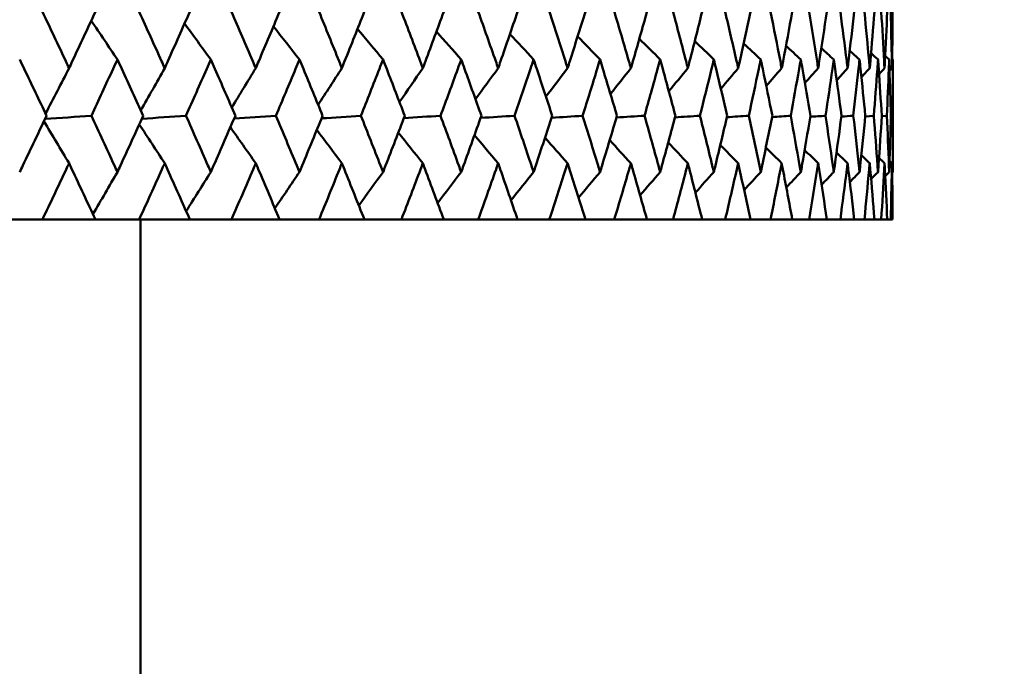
# Model space of a CAD drawing. Header units: millimetres. Extents: x 123 to 2417, y 726 to 3130.
# Tile 126 of 244: x 1208.16 to 1218.62, y 803.57 to 810.44. Entities that reach past the tile are written whole.
import ezdxf

# ---------------------------------------------------------------- set-up
doc = ezdxf.new("R2010")
doc.units = ezdxf.units.MM
doc.header["$LTSCALE"] = 12
doc.layers.add('Widoczne (ISO)', color=7, linetype='Continuous', lineweight=50)

msp = doc.modelspace()

# ---------------------------------------------------------------- linework, layer by layer
at = {"layer": 'Widoczne (ISO)'}
for p, q in [((1217.439, 810.017), (1217.439, 808.821)), ((1217.145, 809.413), (1217.235, 809.419)), ((1217.32, 809.415), (1217.375, 809.419)), ((1217.418, 809.418), (1217.436, 809.419)), ((1208.397, 808.317), (1207.911, 808.317)), ((1208.397, 808.317), (1208.96, 808.317)), ((1209.426, 808.317), (1208.96, 808.317)), ((1209.426, 808.317), (1209.964, 808.317)), ((1209.439, 808.317), (1209.439, 802.317)), ((1210.407, 808.317), (1209.964, 808.317)), ((1210.407, 808.317), (1210.918, 808.317)), ((1211.338, 808.317), (1210.918, 808.317)), ((1211.338, 808.317), (1211.82, 808.317)), ((1212.213, 808.317), (1211.82, 808.317)), ((1212.213, 808.317), (1212.664, 808.317)), ((1213.03, 808.317), (1212.664, 808.317)), ((1213.03, 808.317), (1213.448, 808.317)), ((1213.786, 808.317), (1213.448, 808.317)), ((1213.786, 808.317), (1214.169, 808.317)), ((1214.477, 808.317), (1214.169, 808.317)), ((1214.477, 808.317), (1214.824, 808.317)), ((1215.101, 808.317), (1214.824, 808.317)), ((1215.101, 808.317), (1215.411, 808.317)), ((1215.656, 808.317), (1215.411, 808.317)), ((1215.656, 808.317), (1215.926, 808.317)), ((1216.138, 808.317), (1215.926, 808.317)), ((1216.138, 808.317), (1216.369, 808.317)), ((1216.547, 808.317), (1216.369, 808.317)), ((1216.547, 808.317), (1216.737, 808.317)), ((1216.88, 808.317), (1216.737, 808.317)), ((1216.88, 808.317), (1217.028, 808.317)), ((1217.136, 808.317), (1217.028, 808.317)), ((1217.136, 808.317), (1217.243, 808.317)), ((1217.315, 808.317), (1217.243, 808.317)), ((1217.315, 808.317), (1217.379, 808.317)), ((1217.415, 808.317), (1217.379, 808.317)), ((1217.415, 808.317), (1217.436, 808.317))]:
    msp.add_line(p, q, dxfattribs=at)
msp.add_circle((1197.439, 776.317), 50, dxfattribs=at)
for points, knots in [([(1208.397, 810.524), (1208.481, 810.349), (1208.563, 810.174), (1208.657, 809.974), (1208.669, 809.95), (1208.68, 809.925)], [0.01044349, 0.01044349, 0.01044349, 0.01044349, 0.07085106, 0.07085106, 0.07930241, 0.07930241, 0.07930241, 0.07930241]), ([(1208.68, 809.925), (1208.692, 809.95), (1208.703, 809.974), (1208.797, 810.174), (1208.878, 810.349), (1208.96, 810.524)], [0.06241522, 0.06241522, 0.06241522, 0.06241522, 0.0708546, 0.0708546, 0.13127416, 0.13127416, 0.13127416, 0.13127416]), ([(1209.426, 810.524), (1209.506, 810.349), (1209.585, 810.174), (1209.675, 809.974), (1209.686, 809.95), (1209.697, 809.925)], [0.01044349, 0.01044349, 0.01044349, 0.01044349, 0.07085106, 0.07085106, 0.07930241, 0.07930241, 0.07930241, 0.07930241]), ([(1209.697, 809.925), (1209.708, 809.95), (1209.719, 809.974), (1209.808, 810.174), (1209.886, 810.349), (1209.963, 810.524)], [0.06241522, 0.06241522, 0.06241522, 0.06241522, 0.0708546, 0.0708546, 0.13127416, 0.13127416, 0.13127416, 0.13127416]), ([(1210.408, 810.524), (1210.484, 810.349), (1210.559, 810.174), (1210.644, 809.974), (1210.654, 809.95), (1210.665, 809.925)], [0.01044349, 0.01044349, 0.01044349, 0.01044349, 0.07085106, 0.07085106, 0.07930241, 0.07930241, 0.07930241, 0.07930241]), ([(1210.665, 809.925), (1210.675, 809.95), (1210.686, 809.974), (1210.77, 810.174), (1210.844, 810.349), (1210.918, 810.524)], [0.06241522, 0.06241522, 0.06241522, 0.06241522, 0.0708546, 0.0708546, 0.13127416, 0.13127416, 0.13127416, 0.13127416]), ([(1211.338, 810.524), (1211.41, 810.349), (1211.481, 810.174), (1211.561, 809.974), (1211.571, 809.95), (1211.581, 809.925)], [0.01044349, 0.01044349, 0.01044349, 0.01044349, 0.07085106, 0.07085106, 0.07930241, 0.07930241, 0.07930241, 0.07930241]), ([(1211.581, 809.925), (1211.59, 809.95), (1211.6, 809.974), (1211.68, 810.174), (1211.75, 810.349), (1211.819, 810.524)], [0.06241522, 0.06241522, 0.06241522, 0.06241522, 0.0708546, 0.0708546, 0.13127416, 0.13127416, 0.13127416, 0.13127416]), ([(1212.214, 810.524), (1212.281, 810.349), (1212.347, 810.174), (1212.422, 809.974), (1212.432, 809.95), (1212.441, 809.925)], [0.01044349, 0.01044349, 0.01044349, 0.01044349, 0.07085106, 0.07085106, 0.07930241, 0.07930241, 0.07930241, 0.07930241]), ([(1212.441, 809.925), (1212.45, 809.95), (1212.459, 809.974), (1212.534, 810.174), (1212.599, 810.349), (1212.663, 810.524)], [0.06241522, 0.06241522, 0.06241522, 0.06241522, 0.0708546, 0.0708546, 0.13127416, 0.13127416, 0.13127416, 0.13127416]), ([(1213.031, 810.524), (1213.093, 810.349), (1213.155, 810.174), (1213.225, 809.974), (1213.233, 809.95), (1213.242, 809.925)], [0.01044349, 0.01044349, 0.01044349, 0.01044349, 0.07085106, 0.07085106, 0.07930241, 0.07930241, 0.07930241, 0.07930241]), ([(1213.242, 809.925), (1213.25, 809.95), (1213.259, 809.974), (1213.328, 810.174), (1213.388, 810.349), (1213.448, 810.524)], [0.06241522, 0.06241522, 0.06241522, 0.06241522, 0.0708546, 0.0708546, 0.13127416, 0.13127416, 0.13127416, 0.13127416]), ([(1213.787, 810.524), (1213.844, 810.349), (1213.901, 810.174), (1213.964, 809.974), (1213.972, 809.95), (1213.98, 809.925)], [0.01044349, 0.01044349, 0.01044349, 0.01044349, 0.07085106, 0.07085106, 0.07930241, 0.07930241, 0.07930241, 0.07930241]), ([(1213.98, 809.925), (1213.988, 809.95), (1213.996, 809.974), (1214.059, 810.174), (1214.114, 810.349), (1214.169, 810.524)], [0.06241522, 0.06241522, 0.06241522, 0.06241522, 0.0708546, 0.0708546, 0.13127416, 0.13127416, 0.13127416, 0.13127416]), ([(1214.478, 810.524), (1214.53, 810.349), (1214.581, 810.174), (1214.639, 809.974), (1214.646, 809.95), (1214.653, 809.925)], [0.01044349, 0.01044349, 0.01044349, 0.01044349, 0.07085106, 0.07085106, 0.07930241, 0.07930241, 0.07930241, 0.07930241]), ([(1214.653, 809.925), (1214.66, 809.95), (1214.668, 809.974), (1214.725, 810.174), (1214.775, 810.349), (1214.824, 810.524)], [0.06241522, 0.06241522, 0.06241522, 0.06241522, 0.0708546, 0.0708546, 0.13127416, 0.13127416, 0.13127416, 0.13127416]), ([(1215.102, 810.524), (1215.148, 810.349), (1215.194, 810.174), (1215.246, 809.974), (1215.252, 809.95), (1215.259, 809.925)], [0.01044349, 0.01044349, 0.01044349, 0.01044349, 0.07085106, 0.07085106, 0.07930241, 0.07930241, 0.07930241, 0.07930241]), ([(1215.259, 809.925), (1215.265, 809.95), (1215.271, 809.974), (1215.323, 810.174), (1215.367, 810.349), (1215.41, 810.524)], [0.06241522, 0.06241522, 0.06241522, 0.06241522, 0.0708546, 0.0708546, 0.13127416, 0.13127416, 0.13127416, 0.13127416]), ([(1215.656, 810.524), (1215.697, 810.349), (1215.737, 810.174), (1215.783, 809.974), (1215.788, 809.95), (1215.794, 809.925)], [0.01044349, 0.01044349, 0.01044349, 0.01044349, 0.07085106, 0.07085106, 0.07930241, 0.07930241, 0.07930241, 0.07930241]), ([(1215.794, 809.925), (1215.799, 809.95), (1215.805, 809.974), (1215.849, 810.174), (1215.888, 810.349), (1215.926, 810.524)], [0.06241522, 0.06241522, 0.06241522, 0.06241522, 0.0708546, 0.0708546, 0.13127416, 0.13127416, 0.13127416, 0.13127416]), ([(1216.138, 810.524), (1216.174, 810.349), (1216.208, 810.174), (1216.247, 809.974), (1216.251, 809.95), (1216.256, 809.925)], [0.01044349, 0.01044349, 0.01044349, 0.01044349, 0.07085106, 0.07085106, 0.07930241, 0.07930241, 0.07930241, 0.07930241]), ([(1216.256, 809.925), (1216.261, 809.95), (1216.266, 809.974), (1216.304, 810.174), (1216.336, 810.349), (1216.369, 810.524)], [0.06241522, 0.06241522, 0.06241522, 0.06241522, 0.0708546, 0.0708546, 0.13127416, 0.13127416, 0.13127416, 0.13127416]), ([(1216.547, 810.524), (1216.576, 810.349), (1216.605, 810.174), (1216.637, 809.974), (1216.641, 809.95), (1216.644, 809.925)], [0.01044349, 0.01044349, 0.01044349, 0.01044349, 0.07085106, 0.07085106, 0.07930241, 0.07930241, 0.07930241, 0.07930241]), ([(1216.644, 809.925), (1216.648, 809.95), (1216.652, 809.974), (1216.684, 810.174), (1216.71, 810.349), (1216.736, 810.524)], [0.06241522, 0.06241522, 0.06241522, 0.06241522, 0.0708546, 0.0708546, 0.13127416, 0.13127416, 0.13127416, 0.13127416]), ([(1216.88, 810.524), (1216.903, 810.349), (1216.926, 810.174), (1216.951, 809.974), (1216.954, 809.95), (1216.957, 809.925)], [0.01044349, 0.01044349, 0.01044349, 0.01044349, 0.07085106, 0.07085106, 0.07930241, 0.07930241, 0.07930241, 0.07930241]), ([(1216.957, 809.925), (1216.96, 809.95), (1216.963, 809.974), (1216.987, 810.174), (1217.008, 810.349), (1217.028, 810.524)], [0.06241522, 0.06241522, 0.06241522, 0.06241522, 0.0708546, 0.0708546, 0.13127416, 0.13127416, 0.13127416, 0.13127416]), ([(1217.136, 810.524), (1217.153, 810.349), (1217.17, 810.174), (1217.188, 809.974), (1217.19, 809.95), (1217.192, 809.925)], [0.01044349, 0.01044349, 0.01044349, 0.01044349, 0.07085106, 0.07085106, 0.07930241, 0.07930241, 0.07930241, 0.07930241]), ([(1217.192, 809.925), (1217.194, 809.95), (1217.197, 809.974), (1217.214, 810.174), (1217.229, 810.349), (1217.243, 810.524)], [0.06241522, 0.06241522, 0.06241522, 0.06241522, 0.0708546, 0.0708546, 0.13127416, 0.13127416, 0.13127416, 0.13127416]), ([(1217.315, 810.524), (1217.326, 810.349), (1217.336, 810.174), (1217.347, 809.974), (1217.348, 809.95), (1217.35, 809.925)], [0.01044349, 0.01044349, 0.01044349, 0.01044349, 0.07085106, 0.07085106, 0.07930241, 0.07930241, 0.07930241, 0.07930241]), ([(1217.35, 809.925), (1217.351, 809.95), (1217.352, 809.974), (1217.363, 810.174), (1217.371, 810.349), (1217.379, 810.524)], [0.06241522, 0.06241522, 0.06241522, 0.06241522, 0.0708546, 0.0708546, 0.13127416, 0.13127416, 0.13127416, 0.13127416]), ([(1217.415, 810.524), (1217.42, 810.349), (1217.424, 810.174), (1217.428, 809.974), (1217.428, 809.95), (1217.429, 809.925)], [0.01044349, 0.01044349, 0.01044349, 0.01044349, 0.07085106, 0.07085106, 0.07930241, 0.07930241, 0.07930241, 0.07930241]), ([(1217.429, 809.925), (1217.429, 809.95), (1217.43, 809.974), (1217.433, 810.174), (1217.435, 810.349), (1217.436, 810.524)], [0.06241522, 0.06241522, 0.06241522, 0.06241522, 0.0708546, 0.0708546, 0.13127416, 0.13127416, 0.13127416, 0.13127416]), ([(1208.441, 809.419), (1208.362, 809.585), (1208.283, 809.751), (1208.187, 809.951), (1208.171, 809.984), (1208.155, 810.017)], [0.00418374, 0.00418374, 0.00418374, 0.00418374, 0.06147247, 0.06147247, 0.07302352, 0.07302352, 0.07302352, 0.07302352]), ([(1209.194, 810.017), (1209.179, 809.984), (1209.163, 809.951), (1209.071, 809.751), (1208.994, 809.585), (1208.917, 809.419)], [0.04993807, 0.04993807, 0.04993807, 0.04993807, 0.0614821, 0.0614821, 0.11877783, 0.11877783, 0.11877783, 0.11877783]), ([(1209.468, 809.419), (1209.393, 809.585), (1209.317, 809.751), (1209.225, 809.951), (1209.21, 809.984), (1209.194, 810.017)], [0.00418374, 0.00418374, 0.00418374, 0.00418374, 0.06147247, 0.06147247, 0.07302352, 0.07302352, 0.07302352, 0.07302352]), ([(1210.187, 810.017), (1210.172, 809.984), (1210.158, 809.951), (1210.07, 809.751), (1209.997, 809.585), (1209.923, 809.419)], [0.04993807, 0.04993807, 0.04993807, 0.04993807, 0.0614821, 0.0614821, 0.11877783, 0.11877783, 0.11877783, 0.11877783]), ([(1210.448, 809.419), (1210.376, 809.585), (1210.304, 809.751), (1210.216, 809.951), (1210.202, 809.984), (1210.187, 810.017)], [0.00418374, 0.00418374, 0.00418374, 0.00418374, 0.06147247, 0.06147247, 0.07302352, 0.07302352, 0.07302352, 0.07302352]), ([(1211.129, 810.017), (1211.116, 809.984), (1211.102, 809.951), (1211.019, 809.751), (1210.949, 809.585), (1210.879, 809.419)], [0.04993807, 0.04993807, 0.04993807, 0.04993807, 0.0614821, 0.0614821, 0.11877783, 0.11877783, 0.11877783, 0.11877783]), ([(1211.376, 809.419), (1211.308, 809.585), (1211.24, 809.751), (1211.157, 809.951), (1211.143, 809.984), (1211.129, 810.017)], [0.00418374, 0.00418374, 0.00418374, 0.00418374, 0.06147247, 0.06147247, 0.07302352, 0.07302352, 0.07302352, 0.07302352]), ([(1212.018, 810.017), (1212.005, 809.984), (1211.992, 809.951), (1211.914, 809.751), (1211.849, 809.585), (1211.783, 809.419)], [0.04993807, 0.04993807, 0.04993807, 0.04993807, 0.0614821, 0.0614821, 0.11877783, 0.11877783, 0.11877783, 0.11877783]), ([(1212.249, 809.419), (1212.185, 809.585), (1212.121, 809.751), (1212.044, 809.951), (1212.031, 809.984), (1212.018, 810.017)], [0.00418374, 0.00418374, 0.00418374, 0.00418374, 0.06147247, 0.06147247, 0.07302352, 0.07302352, 0.07302352, 0.07302352]), ([(1212.849, 810.017), (1212.837, 809.984), (1212.825, 809.951), (1212.752, 809.751), (1212.691, 809.585), (1212.629, 809.419)], [0.04993807, 0.04993807, 0.04993807, 0.04993807, 0.0614821, 0.0614821, 0.11877783, 0.11877783, 0.11877783, 0.11877783]), ([(1213.064, 809.419), (1213.005, 809.585), (1212.945, 809.751), (1212.873, 809.951), (1212.861, 809.984), (1212.849, 810.017)], [0.00418374, 0.00418374, 0.00418374, 0.00418374, 0.06147247, 0.06147247, 0.07302352, 0.07302352, 0.07302352, 0.07302352]), ([(1213.619, 810.017), (1213.608, 809.984), (1213.596, 809.951), (1213.529, 809.751), (1213.473, 809.585), (1213.416, 809.419)], [0.04993807, 0.04993807, 0.04993807, 0.04993807, 0.0614821, 0.0614821, 0.11877783, 0.11877783, 0.11877783, 0.11877783]), ([(1213.817, 809.419), (1213.762, 809.585), (1213.708, 809.751), (1213.641, 809.951), (1213.63, 809.984), (1213.619, 810.017)], [0.00418374, 0.00418374, 0.00418374, 0.00418374, 0.06147247, 0.06147247, 0.07302352, 0.07302352, 0.07302352, 0.07302352]), ([(1214.325, 810.017), (1214.315, 809.984), (1214.305, 809.951), (1214.244, 809.751), (1214.192, 809.585), (1214.14, 809.419)], [0.04993807, 0.04993807, 0.04993807, 0.04993807, 0.0614821, 0.0614821, 0.11877783, 0.11877783, 0.11877783, 0.11877783]), ([(1214.505, 809.419), (1214.456, 809.585), (1214.406, 809.751), (1214.345, 809.951), (1214.335, 809.984), (1214.325, 810.017)], [0.00418374, 0.00418374, 0.00418374, 0.00418374, 0.06147247, 0.06147247, 0.07302352, 0.07302352, 0.07302352, 0.07302352]), ([(1214.965, 810.017), (1214.955, 809.984), (1214.946, 809.951), (1214.891, 809.751), (1214.845, 809.585), (1214.798, 809.419)], [0.04993807, 0.04993807, 0.04993807, 0.04993807, 0.0614821, 0.0614821, 0.11877783, 0.11877783, 0.11877783, 0.11877783]), ([(1215.126, 809.419), (1215.082, 809.585), (1215.037, 809.751), (1214.983, 809.951), (1214.974, 809.984), (1214.965, 810.017)], [0.00418374, 0.00418374, 0.00418374, 0.00418374, 0.06147247, 0.06147247, 0.07302352, 0.07302352, 0.07302352, 0.07302352]), ([(1215.535, 810.017), (1215.527, 809.984), (1215.519, 809.951), (1215.47, 809.751), (1215.429, 809.585), (1215.387, 809.419)], [0.04993807, 0.04993807, 0.04993807, 0.04993807, 0.0614821, 0.0614821, 0.11877783, 0.11877783, 0.11877783, 0.11877783]), ([(1215.677, 809.419), (1215.639, 809.585), (1215.599, 809.751), (1215.551, 809.951), (1215.543, 809.984), (1215.535, 810.017)], [0.00418374, 0.00418374, 0.00418374, 0.00418374, 0.06147247, 0.06147247, 0.07302352, 0.07302352, 0.07302352, 0.07302352]), ([(1216.034, 810.017), (1216.027, 809.984), (1216.02, 809.951), (1215.978, 809.751), (1215.942, 809.585), (1215.906, 809.419)], [0.04993807, 0.04993807, 0.04993807, 0.04993807, 0.0614821, 0.0614821, 0.11877783, 0.11877783, 0.11877783, 0.11877783]), ([(1216.157, 809.419), (1216.123, 809.585), (1216.09, 809.751), (1216.048, 809.951), (1216.041, 809.984), (1216.034, 810.017)], [0.00418374, 0.00418374, 0.00418374, 0.00418374, 0.06147247, 0.06147247, 0.07302352, 0.07302352, 0.07302352, 0.07302352]), ([(1216.46, 810.017), (1216.454, 809.984), (1216.448, 809.951), (1216.412, 809.751), (1216.382, 809.585), (1216.352, 809.419)], [0.04993807, 0.04993807, 0.04993807, 0.04993807, 0.0614821, 0.0614821, 0.11877783, 0.11877783, 0.11877783, 0.11877783]), ([(1216.562, 809.419), (1216.534, 809.585), (1216.506, 809.751), (1216.471, 809.951), (1216.466, 809.984), (1216.46, 810.017)], [0.00418374, 0.00418374, 0.00418374, 0.00418374, 0.06147247, 0.06147247, 0.07302352, 0.07302352, 0.07302352, 0.07302352]), ([(1216.81, 810.017), (1216.805, 809.984), (1216.801, 809.951), (1216.772, 809.751), (1216.748, 809.585), (1216.723, 809.419)], [0.04993807, 0.04993807, 0.04993807, 0.04993807, 0.0614821, 0.0614821, 0.11877783, 0.11877783, 0.11877783, 0.11877783]), ([(1216.892, 809.419), (1216.87, 809.585), (1216.848, 809.751), (1216.82, 809.951), (1216.815, 809.984), (1216.81, 810.017)], [0.00418374, 0.00418374, 0.00418374, 0.00418374, 0.06147247, 0.06147247, 0.07302352, 0.07302352, 0.07302352, 0.07302352]), ([(1217.084, 810.017), (1217.081, 809.984), (1217.077, 809.951), (1217.056, 809.751), (1217.037, 809.585), (1217.018, 809.419)], [0.04993807, 0.04993807, 0.04993807, 0.04993807, 0.0614821, 0.0614821, 0.11877783, 0.11877783, 0.11877783, 0.11877783]), ([(1217.145, 809.419), (1217.129, 809.585), (1217.112, 809.751), (1217.091, 809.951), (1217.088, 809.984), (1217.084, 810.017)], [0.00418374, 0.00418374, 0.00418374, 0.00418374, 0.06147247, 0.06147247, 0.07302352, 0.07302352, 0.07302352, 0.07302352]), ([(1217.281, 810.017), (1217.278, 809.984), (1217.276, 809.951), (1217.261, 809.751), (1217.249, 809.585), (1217.235, 809.419)], [0.04993807, 0.04993807, 0.04993807, 0.04993807, 0.0614821, 0.0614821, 0.11877783, 0.11877783, 0.11877783, 0.11877783]), ([(1217.321, 809.419), (1217.31, 809.585), (1217.299, 809.751), (1217.286, 809.951), (1217.283, 809.984), (1217.281, 810.017)], [0.00418374, 0.00418374, 0.00418374, 0.00418374, 0.06147247, 0.06147247, 0.07302352, 0.07302352, 0.07302352, 0.07302352]), ([(1217.399, 810.017), (1217.398, 809.984), (1217.397, 809.951), (1217.389, 809.751), (1217.382, 809.585), (1217.375, 809.419)], [0.04993807, 0.04993807, 0.04993807, 0.04993807, 0.0614821, 0.0614821, 0.11877783, 0.11877783, 0.11877783, 0.11877783]), ([(1217.418, 809.419), (1217.413, 809.585), (1217.408, 809.751), (1217.401, 809.951), (1217.4, 809.984), (1217.399, 810.017)], [0.00418374, 0.00418374, 0.00418374, 0.00418374, 0.06147247, 0.06147247, 0.07302352, 0.07302352, 0.07302352, 0.07302352]), ([(1217.439, 810.017), (1217.439, 809.984), (1217.439, 809.951), (1217.438, 809.751), (1217.437, 809.585), (1217.436, 809.419)], [0.04993807, 0.04993807, 0.04993807, 0.04993807, 0.0614821, 0.0614821, 0.11877783, 0.11877783, 0.11877783, 0.11877783]), ([(1208.155, 808.821), (1208.166, 808.844), (1208.177, 808.867), (1208.273, 809.067), (1208.357, 809.243), (1208.441, 809.419)], [0.05804162, 0.05804162, 0.05804162, 0.05804162, 0.06605559, 0.06605559, 0.12689392, 0.12689392, 0.12689392, 0.12689392]), ([(1208.917, 809.419), (1208.999, 809.243), (1209.081, 809.067), (1209.173, 808.867), (1209.184, 808.844), (1209.194, 808.821)], [0.00523804, 0.00523804, 0.00523804, 0.00523804, 0.06606705, 0.06606705, 0.07409033, 0.07409033, 0.07409033, 0.07409033]), ([(1209.194, 808.821), (1209.205, 808.844), (1209.216, 808.867), (1209.307, 809.067), (1209.388, 809.243), (1209.468, 809.419)], [0.05804162, 0.05804162, 0.05804162, 0.05804162, 0.06605559, 0.06605559, 0.12689392, 0.12689392, 0.12689392, 0.12689392]), ([(1209.923, 809.419), (1210.001, 809.243), (1210.079, 809.067), (1210.167, 808.867), (1210.177, 808.844), (1210.187, 808.821)], [0.00523804, 0.00523804, 0.00523804, 0.00523804, 0.06606705, 0.06606705, 0.07409033, 0.07409033, 0.07409033, 0.07409033]), ([(1210.187, 808.821), (1210.197, 808.844), (1210.207, 808.867), (1210.295, 809.067), (1210.371, 809.243), (1210.448, 809.419)], [0.05804162, 0.05804162, 0.05804162, 0.05804162, 0.06605559, 0.06605559, 0.12689392, 0.12689392, 0.12689392, 0.12689392]), ([(1210.879, 809.419), (1210.953, 809.243), (1211.027, 809.067), (1211.11, 808.867), (1211.12, 808.844), (1211.129, 808.821)], [0.00523804, 0.00523804, 0.00523804, 0.00523804, 0.06606705, 0.06606705, 0.07409033, 0.07409033, 0.07409033, 0.07409033]), ([(1211.129, 808.821), (1211.139, 808.844), (1211.149, 808.867), (1211.231, 809.067), (1211.304, 809.243), (1211.376, 809.419)], [0.05804162, 0.05804162, 0.05804162, 0.05804162, 0.06605559, 0.06605559, 0.12689392, 0.12689392, 0.12689392, 0.12689392]), ([(1211.783, 809.419), (1211.853, 809.243), (1211.922, 809.067), (1212, 808.867), (1212.009, 808.844), (1212.018, 808.821)], [0.00523804, 0.00523804, 0.00523804, 0.00523804, 0.06606705, 0.06606705, 0.07409033, 0.07409033, 0.07409033, 0.07409033]), ([(1212.018, 808.821), (1212.027, 808.844), (1212.036, 808.867), (1212.114, 809.067), (1212.182, 809.243), (1212.249, 809.419)], [0.05804162, 0.05804162, 0.05804162, 0.05804162, 0.06605559, 0.06605559, 0.12689392, 0.12689392, 0.12689392, 0.12689392]), ([(1212.629, 809.419), (1212.695, 809.243), (1212.759, 809.067), (1212.832, 808.867), (1212.84, 808.844), (1212.849, 808.821)], [0.00523804, 0.00523804, 0.00523804, 0.00523804, 0.06606705, 0.06606705, 0.07409033, 0.07409033, 0.07409033, 0.07409033]), ([(1212.849, 808.821), (1212.857, 808.844), (1212.866, 808.867), (1212.938, 809.067), (1213.001, 809.243), (1213.064, 809.419)], [0.05804162, 0.05804162, 0.05804162, 0.05804162, 0.06605559, 0.06605559, 0.12689392, 0.12689392, 0.12689392, 0.12689392]), ([(1213.416, 809.419), (1213.477, 809.243), (1213.536, 809.067), (1213.603, 808.867), (1213.611, 808.844), (1213.619, 808.821)], [0.00523804, 0.00523804, 0.00523804, 0.00523804, 0.06606705, 0.06606705, 0.07409033, 0.07409033, 0.07409033, 0.07409033]), ([(1213.619, 808.821), (1213.627, 808.844), (1213.634, 808.867), (1213.701, 809.067), (1213.759, 809.243), (1213.817, 809.419)], [0.05804162, 0.05804162, 0.05804162, 0.05804162, 0.06605559, 0.06605559, 0.12689392, 0.12689392, 0.12689392, 0.12689392]), ([(1214.14, 809.419), (1214.195, 809.243), (1214.25, 809.067), (1214.311, 808.867), (1214.318, 808.844), (1214.325, 808.821)], [0.00523804, 0.00523804, 0.00523804, 0.00523804, 0.06606705, 0.06606705, 0.07409033, 0.07409033, 0.07409033, 0.07409033]), ([(1214.325, 808.821), (1214.332, 808.844), (1214.339, 808.867), (1214.4, 809.067), (1214.453, 809.243), (1214.505, 809.419)], [0.05804162, 0.05804162, 0.05804162, 0.05804162, 0.06605559, 0.06605559, 0.12689392, 0.12689392, 0.12689392, 0.12689392]), ([(1214.798, 809.419), (1214.848, 809.243), (1214.897, 809.067), (1214.952, 808.867), (1214.958, 808.844), (1214.965, 808.821)], [0.00523804, 0.00523804, 0.00523804, 0.00523804, 0.06606705, 0.06606705, 0.07409033, 0.07409033, 0.07409033, 0.07409033]), ([(1214.965, 808.821), (1214.971, 808.844), (1214.977, 808.867), (1215.032, 809.067), (1215.079, 809.243), (1215.126, 809.419)], [0.05804162, 0.05804162, 0.05804162, 0.05804162, 0.06605559, 0.06605559, 0.12689392, 0.12689392, 0.12689392, 0.12689392]), ([(1215.387, 809.419), (1215.432, 809.243), (1215.475, 809.067), (1215.524, 808.867), (1215.529, 808.844), (1215.535, 808.821)], [0.00523804, 0.00523804, 0.00523804, 0.00523804, 0.06606705, 0.06606705, 0.07409033, 0.07409033, 0.07409033, 0.07409033]), ([(1215.535, 808.821), (1215.541, 808.844), (1215.546, 808.867), (1215.594, 809.067), (1215.636, 809.243), (1215.677, 809.419)], [0.05804162, 0.05804162, 0.05804162, 0.05804162, 0.06605559, 0.06605559, 0.12689392, 0.12689392, 0.12689392, 0.12689392]), ([(1215.906, 809.419), (1215.944, 809.243), (1215.982, 809.067), (1216.024, 808.867), (1216.029, 808.844), (1216.034, 808.821)], [0.00523804, 0.00523804, 0.00523804, 0.00523804, 0.06606705, 0.06606705, 0.07409033, 0.07409033, 0.07409033, 0.07409033]), ([(1216.034, 808.821), (1216.039, 808.844), (1216.044, 808.867), (1216.085, 809.067), (1216.121, 809.243), (1216.157, 809.419)], [0.05804162, 0.05804162, 0.05804162, 0.05804162, 0.06605559, 0.06605559, 0.12689392, 0.12689392, 0.12689392, 0.12689392]), ([(1216.352, 809.419), (1216.384, 809.243), (1216.416, 809.067), (1216.451, 808.867), (1216.456, 808.844), (1216.46, 808.821)], [0.00523804, 0.00523804, 0.00523804, 0.00523804, 0.06606705, 0.06606705, 0.07409033, 0.07409033, 0.07409033, 0.07409033]), ([(1216.46, 808.821), (1216.464, 808.844), (1216.468, 808.867), (1216.503, 809.067), (1216.533, 809.243), (1216.562, 809.419)], [0.05804162, 0.05804162, 0.05804162, 0.05804162, 0.06605559, 0.06605559, 0.12689392, 0.12689392, 0.12689392, 0.12689392]), ([(1216.723, 809.419), (1216.749, 809.243), (1216.775, 809.067), (1216.804, 808.867), (1216.807, 808.844), (1216.81, 808.821)], [0.00523804, 0.00523804, 0.00523804, 0.00523804, 0.06606705, 0.06606705, 0.07409033, 0.07409033, 0.07409033, 0.07409033]), ([(1216.81, 808.821), (1216.813, 808.844), (1216.817, 808.867), (1216.845, 809.067), (1216.869, 809.243), (1216.892, 809.419)], [0.05804162, 0.05804162, 0.05804162, 0.05804162, 0.06605559, 0.06605559, 0.12689392, 0.12689392, 0.12689392, 0.12689392]), ([(1217.018, 809.419), (1217.038, 809.243), (1217.058, 809.067), (1217.079, 808.867), (1217.082, 808.844), (1217.084, 808.821)], [0.00523804, 0.00523804, 0.00523804, 0.00523804, 0.06606705, 0.06606705, 0.07409033, 0.07409033, 0.07409033, 0.07409033]), ([(1217.084, 808.821), (1217.087, 808.844), (1217.089, 808.867), (1217.11, 809.067), (1217.128, 809.243), (1217.145, 809.419)], [0.05804162, 0.05804162, 0.05804162, 0.05804162, 0.06605559, 0.06605559, 0.12689392, 0.12689392, 0.12689392, 0.12689392]), ([(1217.235, 809.419), (1217.25, 809.243), (1217.263, 809.067), (1217.277, 808.867), (1217.279, 808.844), (1217.281, 808.821)], [0.00523804, 0.00523804, 0.00523804, 0.00523804, 0.06606705, 0.06606705, 0.07409033, 0.07409033, 0.07409033, 0.07409033]), ([(1217.281, 808.821), (1217.282, 808.844), (1217.284, 808.867), (1217.298, 809.067), (1217.31, 809.243), (1217.321, 809.419)], [0.05804162, 0.05804162, 0.05804162, 0.05804162, 0.06605559, 0.06605559, 0.12689392, 0.12689392, 0.12689392, 0.12689392]), ([(1217.375, 809.419), (1217.383, 809.243), (1217.39, 809.067), (1217.397, 808.867), (1217.398, 808.844), (1217.399, 808.821)], [0.00523804, 0.00523804, 0.00523804, 0.00523804, 0.06606705, 0.06606705, 0.07409033, 0.07409033, 0.07409033, 0.07409033]), ([(1217.399, 808.821), (1217.4, 808.844), (1217.401, 808.867), (1217.408, 809.067), (1217.413, 809.243), (1217.418, 809.419)], [0.05804162, 0.05804162, 0.05804162, 0.05804162, 0.06605559, 0.06605559, 0.12689392, 0.12689392, 0.12689392, 0.12689392]), ([(1217.436, 809.419), (1217.437, 809.243), (1217.438, 809.067), (1217.439, 808.867), (1217.439, 808.844), (1217.439, 808.821)], [0.00523804, 0.00523804, 0.00523804, 0.00523804, 0.06606705, 0.06606705, 0.07409033, 0.07409033, 0.07409033, 0.07409033]), ([(1208.68, 808.914), (1208.67, 808.893), (1208.66, 808.871), (1208.566, 808.672), (1208.481, 808.494), (1208.397, 808.317)], [0.05393723, 0.05393723, 0.05393723, 0.05393723, 0.06137399, 0.06137399, 0.12273355, 0.12273355, 0.12273355, 0.12273355]), ([(1208.96, 808.317), (1208.878, 808.494), (1208.794, 808.672), (1208.701, 808.871), (1208.69, 808.893), (1208.68, 808.914)], [0, 0, 0, 0, 0.06135239, 0.06135239, 0.06879633, 0.06879633, 0.06879633, 0.06879633]), ([(1209.697, 808.914), (1209.687, 808.893), (1209.677, 808.871), (1209.587, 808.672), (1209.507, 808.494), (1209.426, 808.317)], [0.05393723, 0.05393723, 0.05393723, 0.05393723, 0.06137399, 0.06137399, 0.12273355, 0.12273355, 0.12273355, 0.12273355]), ([(1209.964, 808.317), (1209.885, 808.494), (1209.806, 808.672), (1209.716, 808.871), (1209.706, 808.893), (1209.697, 808.914)], [0, 0, 0, 0, 0.06135239, 0.06135239, 0.06879633, 0.06879633, 0.06879633, 0.06879633]), ([(1210.665, 808.914), (1210.656, 808.893), (1210.646, 808.871), (1210.561, 808.672), (1210.484, 808.494), (1210.407, 808.317)], [0.05393723, 0.05393723, 0.05393723, 0.05393723, 0.06137399, 0.06137399, 0.12273355, 0.12273355, 0.12273355, 0.12273355]), ([(1210.918, 808.317), (1210.844, 808.494), (1210.768, 808.672), (1210.683, 808.871), (1210.674, 808.893), (1210.665, 808.914)], [0, 0, 0, 0, 0.06135239, 0.06135239, 0.06879633, 0.06879633, 0.06879633, 0.06879633]), ([(1211.581, 808.914), (1211.572, 808.893), (1211.563, 808.871), (1211.483, 808.672), (1211.411, 808.494), (1211.338, 808.317)], [0.05393723, 0.05393723, 0.05393723, 0.05393723, 0.06137399, 0.06137399, 0.12273355, 0.12273355, 0.12273355, 0.12273355]), ([(1211.82, 808.317), (1211.749, 808.494), (1211.678, 808.672), (1211.598, 808.871), (1211.589, 808.893), (1211.581, 808.914)], [0, 0, 0, 0, 0.06135239, 0.06135239, 0.06879633, 0.06879633, 0.06879633, 0.06879633]), ([(1212.441, 808.914), (1212.433, 808.893), (1212.425, 808.871), (1212.349, 808.672), (1212.282, 808.494), (1212.213, 808.317)], [0.05393723, 0.05393723, 0.05393723, 0.05393723, 0.06137399, 0.06137399, 0.12273355, 0.12273355, 0.12273355, 0.12273355]), ([(1212.664, 808.317), (1212.598, 808.494), (1212.532, 808.672), (1212.457, 808.871), (1212.449, 808.893), (1212.441, 808.914)], [0, 0, 0, 0, 0.06135239, 0.06135239, 0.06879633, 0.06879633, 0.06879633, 0.06879633]), ([(1213.242, 808.914), (1213.234, 808.893), (1213.227, 808.871), (1213.157, 808.672), (1213.094, 808.494), (1213.03, 808.317)], [0.05393723, 0.05393723, 0.05393723, 0.05393723, 0.06137399, 0.06137399, 0.12273355, 0.12273355, 0.12273355, 0.12273355]), ([(1213.448, 808.317), (1213.387, 808.494), (1213.326, 808.672), (1213.257, 808.871), (1213.249, 808.893), (1213.242, 808.914)], [0, 0, 0, 0, 0.06135239, 0.06135239, 0.06879633, 0.06879633, 0.06879633, 0.06879633]), ([(1213.98, 808.914), (1213.973, 808.893), (1213.966, 808.871), (1213.902, 808.672), (1213.845, 808.494), (1213.786, 808.317)], [0.05393723, 0.05393723, 0.05393723, 0.05393723, 0.06137399, 0.06137399, 0.12273355, 0.12273355, 0.12273355, 0.12273355]), ([(1214.169, 808.317), (1214.114, 808.494), (1214.058, 808.672), (1213.994, 808.871), (1213.987, 808.893), (1213.98, 808.914)], [0, 0, 0, 0, 0.06135239, 0.06135239, 0.06879633, 0.06879633, 0.06879633, 0.06879633]), ([(1214.653, 808.914), (1214.647, 808.893), (1214.641, 808.871), (1214.583, 808.672), (1214.53, 808.494), (1214.477, 808.317)], [0.05393723, 0.05393723, 0.05393723, 0.05393723, 0.06137399, 0.06137399, 0.12273355, 0.12273355, 0.12273355, 0.12273355]), ([(1214.824, 808.317), (1214.774, 808.494), (1214.724, 808.672), (1214.666, 808.871), (1214.66, 808.893), (1214.653, 808.914)], [0, 0, 0, 0, 0.06135239, 0.06135239, 0.06879633, 0.06879633, 0.06879633, 0.06879633]), ([(1215.259, 808.914), (1215.253, 808.893), (1215.248, 808.871), (1215.196, 808.672), (1215.149, 808.494), (1215.101, 808.317)], [0.05393723, 0.05393723, 0.05393723, 0.05393723, 0.06137399, 0.06137399, 0.12273355, 0.12273355, 0.12273355, 0.12273355]), ([(1215.411, 808.317), (1215.366, 808.494), (1215.321, 808.672), (1215.27, 808.871), (1215.264, 808.893), (1215.259, 808.914)], [0, 0, 0, 0, 0.06135239, 0.06135239, 0.06879633, 0.06879633, 0.06879633, 0.06879633]), ([(1215.794, 808.914), (1215.789, 808.893), (1215.784, 808.871), (1215.739, 808.672), (1215.697, 808.494), (1215.656, 808.317)], [0.05393723, 0.05393723, 0.05393723, 0.05393723, 0.06137399, 0.06137399, 0.12273355, 0.12273355, 0.12273355, 0.12273355]), ([(1215.926, 808.317), (1215.888, 808.494), (1215.848, 808.672), (1215.803, 808.871), (1215.799, 808.893), (1215.794, 808.914)], [0, 0, 0, 0, 0.06135239, 0.06135239, 0.06879633, 0.06879633, 0.06879633, 0.06879633]), ([(1216.256, 808.914), (1216.252, 808.893), (1216.248, 808.871), (1216.209, 808.672), (1216.174, 808.494), (1216.138, 808.317)], [0.05393723, 0.05393723, 0.05393723, 0.05393723, 0.06137399, 0.06137399, 0.12273355, 0.12273355, 0.12273355, 0.12273355]), ([(1216.369, 808.317), (1216.336, 808.494), (1216.303, 808.672), (1216.264, 808.871), (1216.26, 808.893), (1216.256, 808.914)], [0, 0, 0, 0, 0.06135239, 0.06135239, 0.06879633, 0.06879633, 0.06879633, 0.06879633]), ([(1216.644, 808.914), (1216.641, 808.893), (1216.638, 808.871), (1216.606, 808.672), (1216.576, 808.494), (1216.547, 808.317)], [0.05393723, 0.05393723, 0.05393723, 0.05393723, 0.06137399, 0.06137399, 0.12273355, 0.12273355, 0.12273355, 0.12273355]), ([(1216.737, 808.317), (1216.71, 808.494), (1216.683, 808.672), (1216.651, 808.871), (1216.648, 808.893), (1216.644, 808.914)], [0, 0, 0, 0, 0.06135239, 0.06135239, 0.06879633, 0.06879633, 0.06879633, 0.06879633]), ([(1216.957, 808.914), (1216.954, 808.893), (1216.952, 808.871), (1216.927, 808.672), (1216.903, 808.494), (1216.88, 808.317)], [0.05393723, 0.05393723, 0.05393723, 0.05393723, 0.06137399, 0.06137399, 0.12273355, 0.12273355, 0.12273355, 0.12273355]), ([(1217.028, 808.317), (1217.008, 808.494), (1216.987, 808.672), (1216.962, 808.871), (1216.96, 808.893), (1216.957, 808.914)], [0, 0, 0, 0, 0.06135239, 0.06135239, 0.06879633, 0.06879633, 0.06879633, 0.06879633]), ([(1217.192, 808.914), (1217.19, 808.893), (1217.188, 808.871), (1217.17, 808.672), (1217.154, 808.494), (1217.136, 808.317)], [0.05393723, 0.05393723, 0.05393723, 0.05393723, 0.06137399, 0.06137399, 0.12273355, 0.12273355, 0.12273355, 0.12273355]), ([(1217.243, 808.317), (1217.229, 808.494), (1217.214, 808.672), (1217.196, 808.871), (1217.194, 808.893), (1217.192, 808.914)], [0, 0, 0, 0, 0.06135239, 0.06135239, 0.06879633, 0.06879633, 0.06879633, 0.06879633]), ([(1217.35, 808.914), (1217.349, 808.893), (1217.347, 808.871), (1217.337, 808.672), (1217.326, 808.494), (1217.315, 808.317)], [0.05393723, 0.05393723, 0.05393723, 0.05393723, 0.06137399, 0.06137399, 0.12273355, 0.12273355, 0.12273355, 0.12273355]), ([(1217.379, 808.317), (1217.371, 808.494), (1217.363, 808.672), (1217.352, 808.871), (1217.351, 808.893), (1217.35, 808.914)], [0, 0, 0, 0, 0.06135239, 0.06135239, 0.06879633, 0.06879633, 0.06879633, 0.06879633]), ([(1217.429, 808.914), (1217.428, 808.893), (1217.428, 808.871), (1217.424, 808.672), (1217.42, 808.494), (1217.415, 808.317)], [0.05393723, 0.05393723, 0.05393723, 0.05393723, 0.06137399, 0.06137399, 0.12273355, 0.12273355, 0.12273355, 0.12273355]), ([(1217.436, 808.317), (1217.435, 808.494), (1217.433, 808.672), (1217.429, 808.871), (1217.429, 808.893), (1217.429, 808.914)], [0, 0, 0, 0, 0.06135239, 0.06135239, 0.06879633, 0.06879633, 0.06879633, 0.06879633])]:
    msp.add_open_spline(points, degree=3, knots=knots, dxfattribs=at)
for points in [[(1209.194, 810.017), (1209.102, 810.155), (1209.009, 810.292), (1208.916, 810.43)], [(1210.187, 810.017), (1210.094, 810.145), (1210.001, 810.272), (1209.908, 810.399)], [(1211.129, 810.017), (1211.037, 810.135), (1210.945, 810.252), (1210.853, 810.369)], [(1212.018, 810.017), (1211.928, 810.126), (1211.837, 810.234), (1211.747, 810.341)], [(1212.849, 810.017), (1212.761, 810.117), (1212.674, 810.216), (1212.586, 810.314)], [(1213.619, 810.017), (1213.535, 810.108), (1213.451, 810.198), (1213.367, 810.288)], [(1214.325, 810.017), (1214.246, 810.099), (1214.166, 810.181), (1214.087, 810.263)], [(1214.965, 810.017), (1214.891, 810.091), (1214.817, 810.164), (1214.743, 810.238)], [(1215.535, 810.017), (1215.467, 810.083), (1215.4, 810.148), (1215.332, 810.213)], [(1216.034, 810.017), (1215.973, 810.074), (1215.913, 810.131), (1215.852, 810.188)], [(1216.46, 810.017), (1216.407, 810.066), (1216.354, 810.114), (1216.301, 810.163)], [(1216.81, 810.017), (1216.766, 810.057), (1216.722, 810.097), (1216.678, 810.137)], [(1217.084, 810.017), (1217.049, 810.048), (1217.014, 810.079), (1216.98, 810.11)], [(1217.281, 810.017), (1217.256, 810.039), (1217.231, 810.061), (1217.206, 810.083)], [(1217.399, 810.017), (1217.385, 810.03), (1217.371, 810.042), (1217.357, 810.055)], [(1217.439, 810.017), (1217.436, 810.02), (1217.433, 810.022), (1217.43, 810.025)], [(1208.68, 809.925), (1208.597, 809.764), (1208.514, 809.603), (1208.43, 809.442)], [(1209.697, 809.925), (1209.612, 809.775), (1209.528, 809.625), (1209.443, 809.475)], [(1210.665, 809.925), (1210.58, 809.786), (1210.495, 809.646), (1210.41, 809.506)], [(1211.581, 809.925), (1211.497, 809.796), (1211.412, 809.666), (1211.328, 809.537)], [(1212.441, 809.925), (1212.358, 809.805), (1212.276, 809.685), (1212.193, 809.566)], [(1213.242, 809.925), (1213.162, 809.815), (1213.081, 809.705), (1213.001, 809.594)], [(1213.98, 809.925), (1213.904, 809.824), (1213.827, 809.723), (1213.75, 809.623)], [(1214.653, 809.925), (1214.581, 809.834), (1214.509, 809.742), (1214.436, 809.651)], [(1215.259, 809.925), (1215.191, 809.843), (1215.124, 809.761), (1215.057, 809.679)], [(1215.794, 809.925), (1215.732, 809.853), (1215.671, 809.78), (1215.61, 809.707)], [(1216.256, 809.925), (1216.202, 809.862), (1216.147, 809.799), (1216.092, 809.736)], [(1216.644, 809.925), (1216.597, 809.872), (1216.55, 809.819), (1216.503, 809.766)], [(1216.957, 809.925), (1216.918, 809.882), (1216.88, 809.839), (1216.841, 809.796)], [(1217.192, 809.925), (1217.163, 809.893), (1217.134, 809.861), (1217.104, 809.828)], [(1217.35, 809.925), (1217.33, 809.904), (1217.311, 809.883), (1217.292, 809.862)], [(1217.429, 809.925), (1217.42, 809.916), (1217.412, 809.907), (1217.403, 809.898)], [(1208.425, 809.385), (1208.589, 809.396), (1208.753, 809.408), (1208.917, 809.419)], [(1209.454, 809.387), (1209.61, 809.398), (1209.766, 809.409), (1209.923, 809.419)], [(1210.435, 809.39), (1210.583, 809.399), (1210.731, 809.409), (1210.879, 809.419)], [(1211.365, 809.392), (1211.504, 809.401), (1211.643, 809.41), (1211.783, 809.419)], [(1212.239, 809.394), (1212.369, 809.402), (1212.499, 809.411), (1212.629, 809.419)], [(1213.055, 809.396), (1213.176, 809.404), (1213.296, 809.412), (1213.416, 809.419)], [(1213.81, 809.398), (1213.92, 809.405), (1214.03, 809.412), (1214.14, 809.419)], [(1214.5, 809.4), (1214.599, 809.407), (1214.699, 809.413), (1214.798, 809.419)], [(1215.122, 809.402), (1215.21, 809.408), (1215.299, 809.414), (1215.387, 809.419)], [(1215.674, 809.404), (1215.751, 809.409), (1215.829, 809.414), (1215.906, 809.419)], [(1216.154, 809.406), (1216.22, 809.411), (1216.286, 809.415), (1216.352, 809.419)], [(1216.56, 809.409), (1216.614, 809.412), (1216.669, 809.416), (1216.723, 809.419)], [(1216.891, 809.411), (1216.933, 809.414), (1216.975, 809.416), (1217.018, 809.419)], [(1208.68, 808.914), (1208.591, 809.063), (1208.502, 809.212), (1208.413, 809.36)], [(1209.697, 808.914), (1209.607, 809.052), (1209.517, 809.19), (1209.426, 809.328)], [(1210.665, 808.914), (1210.575, 809.042), (1210.485, 809.17), (1210.395, 809.297)], [(1211.581, 808.914), (1211.492, 809.032), (1211.403, 809.15), (1211.314, 809.268)], [(1212.441, 808.914), (1212.354, 809.023), (1212.267, 809.132), (1212.18, 809.24)], [(1213.242, 808.914), (1213.158, 809.014), (1213.074, 809.113), (1212.99, 809.213)], [(1213.98, 808.914), (1213.9, 809.005), (1213.82, 809.096), (1213.74, 809.186)], [(1214.653, 808.914), (1214.578, 808.996), (1214.503, 809.078), (1214.428, 809.16)], [(1215.259, 808.914), (1215.189, 808.988), (1215.12, 809.061), (1215.05, 809.134)], [(1215.794, 808.914), (1215.731, 808.979), (1215.667, 809.044), (1215.604, 809.108)], [(1216.256, 808.914), (1216.2, 808.97), (1216.144, 809.026), (1216.088, 809.082)], [(1216.644, 808.914), (1216.596, 808.961), (1216.548, 809.008), (1216.5, 809.055)], [(1216.957, 808.914), (1216.918, 808.952), (1216.878, 808.99), (1216.839, 809.028)], [(1217.192, 808.914), (1217.163, 808.943), (1217.133, 808.971), (1217.103, 808.999)], [(1217.35, 808.914), (1217.33, 808.933), (1217.311, 808.951), (1217.291, 808.969)], [(1217.429, 808.914), (1217.42, 808.922), (1217.412, 808.93), (1217.403, 808.938)], [(1209.194, 808.821), (1209.108, 808.671), (1209.021, 808.522), (1208.934, 808.374)], [(1210.187, 808.821), (1210.1, 808.682), (1210.012, 808.544), (1209.925, 808.405)], [(1211.129, 808.821), (1211.043, 808.692), (1210.956, 808.564), (1210.868, 808.436)], [(1212.018, 808.821), (1211.932, 808.702), (1211.847, 808.583), (1211.761, 808.465)], [(1212.849, 808.821), (1212.766, 808.711), (1212.682, 808.602), (1212.599, 808.493)], [(1213.619, 808.821), (1213.539, 808.72), (1213.459, 808.62), (1213.378, 808.52)], [(1214.325, 808.821), (1214.249, 808.73), (1214.173, 808.638), (1214.097, 808.547)], [(1214.965, 808.821), (1214.894, 808.739), (1214.822, 808.656), (1214.751, 808.574)], [(1215.535, 808.821), (1215.47, 808.748), (1215.404, 808.675), (1215.339, 808.602)], [(1216.034, 808.821), (1215.975, 808.757), (1215.916, 808.693), (1215.858, 808.629)], [(1216.46, 808.821), (1216.408, 808.766), (1216.357, 808.711), (1216.305, 808.657)], [(1216.81, 808.821), (1216.767, 808.776), (1216.724, 808.73), (1216.68, 808.685)], [(1217.084, 808.821), (1217.05, 808.785), (1217.016, 808.75), (1216.981, 808.715)], [(1217.281, 808.821), (1217.256, 808.796), (1217.232, 808.771), (1217.207, 808.746)], [(1217.399, 808.821), (1217.385, 808.807), (1217.371, 808.792), (1217.357, 808.778)], [(1217.439, 808.821), (1217.436, 808.818), (1217.433, 808.815), (1217.43, 808.813)]]:
    msp.add_open_spline(points, degree=3, dxfattribs=at)

doc.saveas('drawing.dxf')
